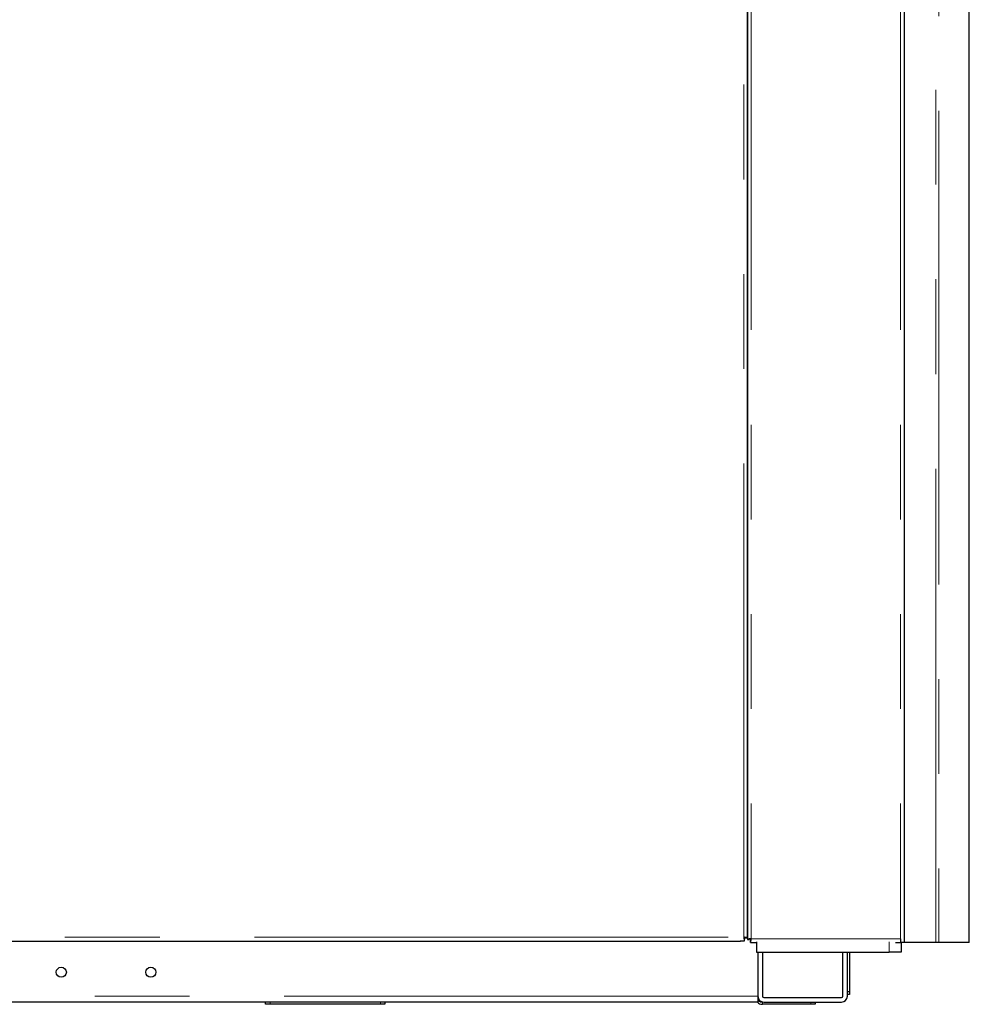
# Model space of a CAD drawing. Header units: millimetres. Extents: x 19 to 255, y 64 to 156.
# Tile 56 of 76: x 190 to 203, y 66 to 79. Entities that reach past the tile are written whole.
import ezdxf

# ---------------------------------------------------------------- set-up
doc = ezdxf.new("R2010")
doc.units = ezdxf.units.MM
doc.linetypes.add('PHANTOM', pattern=[12.7, 6.35, -1.27, 1.27, -1.27, 1.27, -1.27])

msp = doc.modelspace()

# ---------------------------------------------------------------- linework, layer by layer
at = {"color": 8, "linetype": 'PHANTOM', "lineweight": 18}
for p, q in [((199.672, 94.003), (199.672, 66.792)), ((201.672, 94.003), (201.672, 66.792)), ((199.572, 66.812), (199.572, 91.892)), ((202.148, 66.742), (202.148, 90.592)), ((202.187, 90.592), (202.187, 66.742)), ((180.312, 66.812), (199.572, 66.812)), ((199.672, 66.792), (201.672, 66.792)), ((201.522, 66.749), (201.522, 66.613)), ((199.762, 66.022), (160.892, 66.022)), ((193.222, 65.942), (193.222, 65.912)), ((194.702, 65.912), (194.702, 65.942)), ((199.822, 65.942), (199.822, 65.912)), ((200.472, 65.912), (200.472, 65.942))]:
    msp.add_line(p, q, dxfattribs=at)
at = {"color": 7, "linetype": 'Continuous', "lineweight": 25}
for p, q in [((201.722, 93.992), (201.722, 66.742)), ((199.622, 93.971), (199.622, 66.781)), ((199.622, 66.801), (199.622, 91.903)), ((202.597, 66.742), (202.597, 88.392)), ((199.583, 66.787), (199.583, 66.809)), ((199.622, 66.801), (199.597, 66.801)), ((199.527, 66.753), (180.327, 66.753)), ((199.527, 66.769), (199.527, 66.753)), ((199.527, 66.762), (199.583, 66.762)), ((199.583, 66.762), (199.583, 66.787)), ((199.622, 66.781), (199.647, 66.781)), ((199.661, 66.742), (199.661, 66.767)), ((199.661, 66.742), (199.742, 66.742)), ((199.742, 66.749), (199.742, 66.613)), ((201.608, 66.742), (201.672, 66.742)), ((201.672, 66.792), (201.672, 66.742)), ((201.722, 66.742), (201.672, 66.742)), ((201.682, 66.742), (201.682, 66.613)), ((202.148, 66.742), (201.722, 66.742)), ((202.187, 66.742), (202.148, 66.742)), ((202.597, 66.742), (202.187, 66.742)), ((199.742, 66.613), (201.522, 66.613)), ((199.762, 66.613), (199.762, 66.022)), ((199.822, 66.613), (199.822, 66.022)), ((200.902, 66.022), (200.902, 66.613)), ((200.962, 66.022), (200.962, 66.613)), ((200.992, 66.613), (200.992, 66.082)), ((201.682, 66.613), (201.522, 66.613)), ((199.762, 66.022), (199.762, 65.942)), ((199.842, 66.002), (200.882, 66.002)), ((200.962, 66.082), (200.992, 66.082)), ((200.992, 66.042), (200.962, 66.042)), ((200.992, 66.082), (200.992, 66.042)), ((199.762, 65.942), (188.103, 65.942)), ((193.162, 65.912), (193.162, 65.942)), ((193.222, 65.912), (193.162, 65.912)), ((194.702, 65.912), (193.222, 65.912)), ((194.762, 65.912), (194.702, 65.912)), ((194.762, 65.942), (194.762, 65.912)), ((200.472, 65.912), (199.822, 65.912)), ((199.842, 65.942), (200.882, 65.942)), ((200.532, 65.912), (200.472, 65.912)), ((200.532, 65.942), (200.532, 65.912))]:
    msp.add_line(p, q, dxfattribs=at)
for centre in [(190.422, 66.342), (191.622, 66.342)]:
    msp.add_circle(centre, 0.068, dxfattribs=at)
for centre, radius, start, end in [((199.842, 66.022), 0.08, 180, 270), ((199.822, 66.002), 0.06, 180, 270), ((199.842, 66.022), 0.02, 180, 270), ((200.882, 66.022), 0.02, 270, 0), ((200.882, 66.022), 0.08, 270, 0), ((199.822, 66.002), 0.09, 221.8103, 270)]:
    msp.add_arc(centre, radius, start, end, dxfattribs=at)
for points, knots in [([(199.572, 66.812), (199.573, 66.806), (199.575, 66.793), (199.578, 66.776), (199.58, 66.765), (199.582, 66.763), (199.583, 66.762)], [0, 0, 0, 0, 0.249999, 0.500001, 0.750011, 1, 1, 1, 1]), ([(199.622, 66.801), (199.621, 66.802), (199.62, 66.804), (199.608, 66.807), (199.592, 66.81), (199.579, 66.811), (199.572, 66.812)], [0, 0, 0, 0, 0.249988, 0.499999, 0.75, 1, 1, 1, 1]), ([(199.597, 66.801), (199.597, 66.802), (199.596, 66.804), (199.59, 66.807), (199.582, 66.81), (199.576, 66.811), (199.572, 66.812)], [0, 0, 0, 0, 0.249968, 0.499985, 0.749993, 1, 1, 1, 1]), ([(199.572, 66.812), (199.573, 66.809), (199.575, 66.802), (199.578, 66.794), (199.58, 66.788), (199.582, 66.788), (199.583, 66.787)], [0, 0, 0, 0, 0.250006, 0.500014, 0.750031, 1, 1, 1, 1]), ([(199.672, 66.792), (199.666, 66.791), (199.653, 66.79), (199.636, 66.787), (199.624, 66.784), (199.623, 66.782), (199.622, 66.781)], [0, 0, 0, 0, 0.25, 0.500001, 0.750011, 1, 1, 1, 1]), ([(199.672, 66.792), (199.669, 66.791), (199.662, 66.79), (199.654, 66.787), (199.648, 66.784), (199.648, 66.782), (199.647, 66.781)], [0, 0, 0, 0, 0.250007, 0.500015, 0.750032, 1, 1, 1, 1]), ([(199.661, 66.742), (199.662, 66.743), (199.664, 66.745), (199.667, 66.756), (199.67, 66.773), (199.671, 66.786), (199.672, 66.792)], [0, 0, 0, 0, 0.249989, 0.499999, 0.75, 1, 1, 1, 1]), ([(199.661, 66.767), (199.662, 66.768), (199.664, 66.768), (199.667, 66.774), (199.67, 66.782), (199.671, 66.789), (199.672, 66.792)], [0, 0, 0, 0, 0.249968, 0.499985, 0.749994, 1, 1, 1, 1])]:
    msp.add_open_spline(points, degree=3, knots=knots, dxfattribs=at)

doc.saveas('drawing.dxf')
